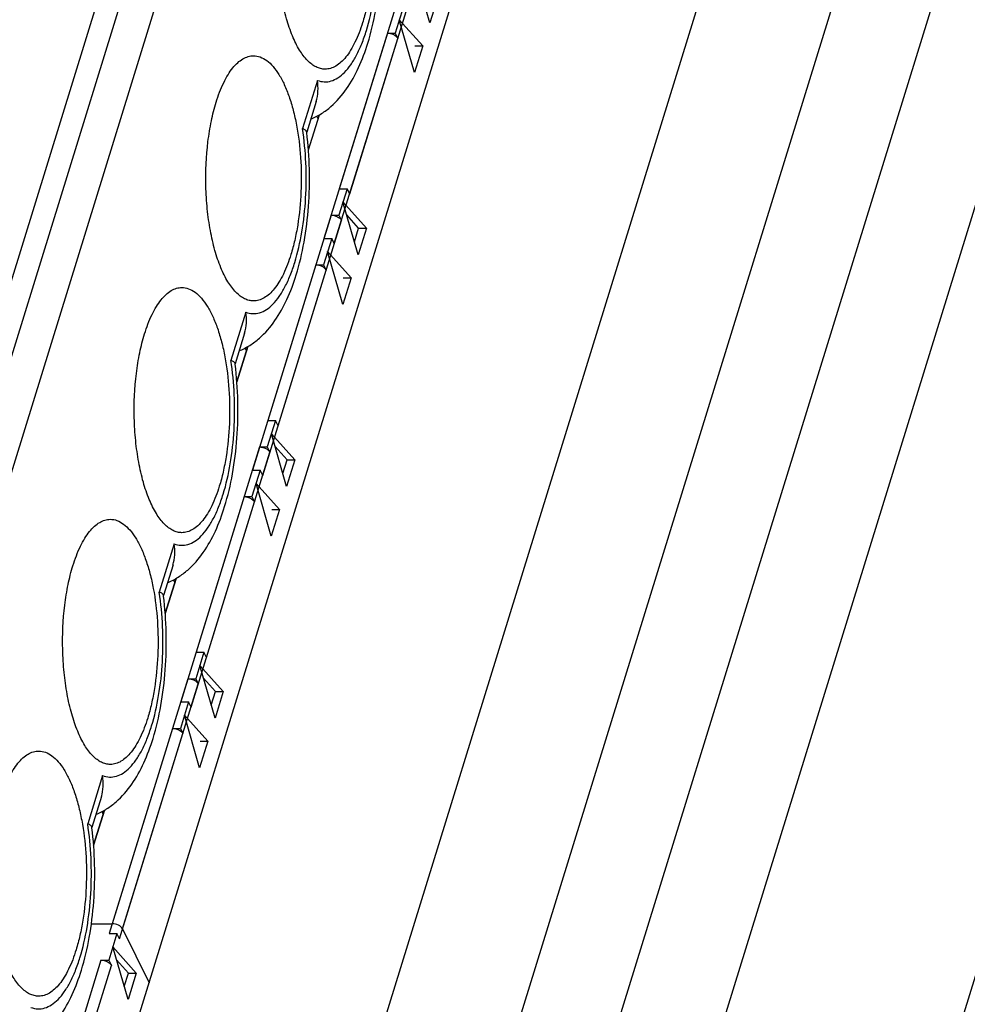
# Model space of a CAD drawing. Header units: millimetres. Extents: x 0 to 594, y 1 to 420.
# Tile 41 of 214: x 273.66 to 277.02, y 87.86 to 91.36. Entities that reach past the tile are written whole.
import ezdxf

# ---------------------------------------------------------------- set-up
doc = ezdxf.new("R2010")
doc.units = ezdxf.units.MM
doc.header["$LTSCALE"] = 32.67
for name, color, linetype in [('61753N-0_DXF_CONTINUOUS_LINE', 7, 'CONTINUOUS'), ('61852N-2_DXF_CONTINUOUS_LINE', 7, 'CONTINUOUS'), ('MC_1_5-15-GFDXF_CONTINUOUS_LINE', 7, 'CONTINUOUS'), ('MC_1_5-18-GFDXF_CONTINUOUS_LINE', 7, 'CONTINUOUS'), ('MC_1_5-7-GF-DXF_CONTINUOUS_LINE', 7, 'CONTINUOUS'), ('U2-PXC_18472DXF_CONTINUOUS_LINE', 7, 'CONTINUOUS')]:
    doc.layers.add(name, color=color, linetype=linetype)

msp = doc.modelspace()

# ---------------------------------------------------------------- linework, layer by layer
at = {"layer": '61753N-0_DXF_CONTINUOUS_LINE', "color": 7, "linetype": 'Continuous'}
msp.add_line((272.5447, 73.3763), (284.9627, 113.5609), dxfattribs=at)
at = {"layer": '61852N-2_DXF_CONTINUOUS_LINE', "color": 9, "linetype": 'Continuous'}
for p, q in [((270.9853, 74.9614), (283.4033, 115.146)), ((271.4297, 74.8521), (283.8477, 115.0368)), ((284.1524, 114.8823), (271.7344, 74.6976)), ((284.4437, 114.6186), (272.0257, 74.4339))]:
    msp.add_line(p, q, dxfattribs=at)
at = {"layer": '61852N-2_DXF_CONTINUOUS_LINE', "color": 7, "linetype": 'Continuous'}
for p, q in [((272.5447, 73.3763), (284.9627, 113.5609)), ((271.1946, 78.4746), (281.4413, 111.6328))]:
    msp.add_line(p, q, dxfattribs=at)
at = {"layer": 'MC_1_5-15-GFDXF_CONTINUOUS_LINE', "color": 7, "linetype": 'Continuous'}
for p, q in [((275.0213, 91.4015), (274.9923, 91.3075)), ((275.0609, 91.1674), (275.0068, 91.3545)), ((275.0068, 91.3545), (275.09, 91.2619)), ((274.9647, 91.3075), (274.9923, 91.3075)), ((274.9923, 91.3075), (275.0014, 91.2889)), ((275.09, 91.2619), (275.0609, 91.1674)), ((275.0624, 91.2619), (275.09, 91.2619)), ((274.6846, 90.8929), (274.7231, 91.0175)), ((274.7187, 91.0033), (274.7142, 91.0124)), ((274.7672, 90.579), (274.7381, 90.485)), ((274.7395, 90.579), (274.7672, 90.579)), ((274.7763, 90.5604), (274.7672, 90.579)), ((274.8067, 90.345), (274.7526, 90.532)), ((274.7526, 90.532), (274.8359, 90.4394)), ((274.7105, 90.485), (274.7381, 90.485)), ((274.7381, 90.485), (274.7473, 90.4664)), ((274.8359, 90.4394), (274.8067, 90.345)), ((274.8082, 90.4394), (274.8359, 90.4394)), ((274.4689, 90.195), (274.4304, 90.0704)), ((274.4645, 90.1808), (274.46, 90.1899)), ((274.513, 89.7565), (274.484, 89.6625)), ((274.4854, 89.7565), (274.513, 89.7565)), ((274.5222, 89.7379), (274.513, 89.7565)), ((274.5525, 89.5225), (274.4985, 89.7095)), ((274.4985, 89.7095), (274.5817, 89.6169)), ((274.4563, 89.6625), (274.484, 89.6625)), ((274.484, 89.6625), (274.4931, 89.6439)), ((274.5817, 89.6169), (274.5525, 89.5225)), ((274.5541, 89.6169), (274.5817, 89.6169)), ((274.1762, 89.2479), (274.2147, 89.3725)), ((274.2103, 89.3583), (274.2059, 89.3674)), ((274.2588, 88.9341), (274.2298, 88.8401)), ((274.2312, 88.9341), (274.2588, 88.9341)), ((274.268, 88.9154), (274.2588, 88.9341)), ((274.2983, 88.7), (274.2443, 88.8871)), ((274.2443, 88.8871), (274.3275, 88.7944)), ((274.2022, 88.8401), (274.2298, 88.8401)), ((274.2298, 88.8401), (274.2389, 88.8214)), ((274.3275, 88.7944), (274.2983, 88.7)), ((274.2999, 88.7944), (274.3275, 88.7944)), ((273.922, 88.4254), (273.9606, 88.5501)), ((273.9562, 88.5358), (273.9517, 88.5449)), ((274.0047, 88.1116), (273.9756, 88.0176)), ((273.977, 88.1116), (274.0047, 88.1116)), ((274.0138, 88.0929), (274.0047, 88.1116)), ((274.0442, 87.8775), (273.9901, 88.0646)), ((273.9901, 88.0646), (274.0734, 87.9719)), ((273.948, 88.0176), (273.9756, 88.0176)), ((273.9756, 88.0176), (273.9848, 87.9989)), ((274.0457, 87.9719), (274.0032, 88.0192)), ((274.0308, 87.9237), (274.0457, 87.9719)), ((274.0734, 87.9719), (274.0442, 87.8775)), ((274.0457, 87.9719), (274.0734, 87.9719))]:
    msp.add_line(p, q, dxfattribs=at)
at = {"layer": 'MC_1_5-15-GFDXF_CONTINUOUS_LINE', "color": 9, "linetype": 'Continuous'}
for p, q in [((274.9647, 91.3075), (274.7395, 90.579)), ((274.7763, 90.5604), (275.0014, 91.2889)), ((274.7105, 90.485), (274.4854, 89.7565)), ((274.5222, 89.7379), (274.7473, 90.4664)), ((274.4563, 89.6625), (274.2312, 88.9341)), ((274.268, 88.9154), (274.4931, 89.6439)), ((274.2022, 88.8401), (273.977, 88.1116)), ((274.0138, 88.0929), (274.2389, 88.8214)), ((273.948, 88.0176), (273.7229, 87.2891)), ((273.7596, 87.2704), (273.9848, 87.9989))]:
    msp.add_line(p, q, dxfattribs=at)
at = {"layer": 'MC_1_5-15-GFDXF_CONTINUOUS_LINE', "color": 7, "linetype": 'Continuous'}
for points in [[(274.9647, 91.3075), (274.9684, 91.3075), (274.9822, 91.3057), (274.9969, 91.2981), (275.0014, 91.2889)], [(274.7105, 90.485), (274.7143, 90.485), (274.728, 90.4832), (274.7428, 90.4756), (274.7473, 90.4664)], [(274.4563, 89.6625), (274.4601, 89.6625), (274.4739, 89.6607), (274.4886, 89.6531), (274.4931, 89.6439)], [(274.2022, 88.8401), (274.2059, 88.8401), (274.2197, 88.8382), (274.2344, 88.8306), (274.2389, 88.8214)], [(273.948, 88.0176), (273.9518, 88.0176), (273.9655, 88.0157), (273.9802, 88.0081), (273.9848, 87.9989)]]:
    msp.add_open_spline(points, degree=3, knots=[0, 0, 0, 0, 0.26931, 1, 1, 1, 1], dxfattribs=at)
at = {"layer": 'MC_1_5-18-GFDXF_CONTINUOUS_LINE', "color": 7, "linetype": 'Continuous'}
for p, q in [((275.0213, 91.4015), (274.9923, 91.3075)), ((275.0609, 91.1674), (275.0068, 91.3545)), ((275.0068, 91.3545), (275.09, 91.2619)), ((274.9647, 91.3075), (274.9923, 91.3075)), ((274.9923, 91.3075), (275.0014, 91.2889)), ((275.0624, 91.2619), (275.09, 91.2619)), ((274.6846, 90.8929), (274.7231, 91.0175)), ((274.7187, 91.0033), (274.7142, 91.0124)), ((274.7672, 90.579), (274.7381, 90.485)), ((274.7395, 90.579), (274.7672, 90.579)), ((274.7763, 90.5604), (274.7672, 90.579)), ((274.8067, 90.345), (274.7526, 90.532)), ((274.7526, 90.532), (274.8359, 90.4394)), ((274.7105, 90.485), (274.7381, 90.485)), ((274.7381, 90.485), (274.7473, 90.4664)), ((274.8082, 90.4394), (274.8359, 90.4394)), ((274.4304, 90.0704), (274.4689, 90.195)), ((274.4645, 90.1808), (274.46, 90.1899)), ((274.513, 89.7565), (274.484, 89.6625)), ((274.4854, 89.7565), (274.513, 89.7565)), ((274.5222, 89.7379), (274.513, 89.7565)), ((274.5525, 89.5225), (274.4985, 89.7095)), ((274.4985, 89.7095), (274.5817, 89.6169)), ((274.4563, 89.6625), (274.484, 89.6625)), ((274.484, 89.6625), (274.4931, 89.6439)), ((274.5541, 89.6169), (274.5817, 89.6169)), ((274.2147, 89.3725), (274.1762, 89.2479)), ((274.2103, 89.3583), (274.2059, 89.3674)), ((274.2588, 88.9341), (274.2298, 88.8401)), ((274.2312, 88.9341), (274.2588, 88.9341)), ((274.268, 88.9154), (274.2588, 88.9341)), ((274.2983, 88.7), (274.2443, 88.8871)), ((274.2443, 88.8871), (274.3275, 88.7944)), ((274.2022, 88.8401), (274.2298, 88.8401)), ((274.2298, 88.8401), (274.2389, 88.8214)), ((274.2999, 88.7944), (274.3275, 88.7944)), ((273.922, 88.4254), (273.9606, 88.5501)), ((273.9562, 88.5358), (273.9517, 88.5449)), ((274.0047, 88.1116), (273.9756, 88.0176)), ((273.977, 88.1116), (274.0047, 88.1116)), ((274.0138, 88.0929), (274.0047, 88.1116)), ((274.0442, 87.8775), (273.9901, 88.0646)), ((273.9901, 88.0646), (274.0734, 87.9719)), ((273.948, 88.0176), (273.9756, 88.0176)), ((273.9756, 88.0176), (273.9848, 87.9989)), ((274.0457, 87.9719), (274.0032, 88.0192)), ((274.0308, 87.9237), (274.0457, 87.9719)), ((274.0457, 87.9719), (274.0734, 87.9719))]:
    msp.add_line(p, q, dxfattribs=at)
at = {"layer": 'MC_1_5-18-GFDXF_CONTINUOUS_LINE', "color": 9, "linetype": 'Continuous'}
for p, q in [((274.9647, 91.3075), (274.7395, 90.579)), ((274.7763, 90.5604), (275.0014, 91.2889)), ((274.7105, 90.485), (274.4854, 89.7565)), ((274.5222, 89.7379), (274.7473, 90.4664)), ((274.4563, 89.6625), (274.2312, 88.9341)), ((274.268, 88.9154), (274.4931, 89.6439)), ((274.2022, 88.8401), (273.977, 88.1116)), ((274.0138, 88.0929), (274.2389, 88.8214)), ((273.948, 88.0176), (273.7229, 87.2891)), ((273.7596, 87.2704), (273.9848, 87.9989))]:
    msp.add_line(p, q, dxfattribs=at)
at = {"layer": 'MC_1_5-18-GFDXF_CONTINUOUS_LINE', "color": 7, "linetype": 'Continuous'}
for points in [[(274.9647, 91.3075), (274.9684, 91.3075), (274.9822, 91.3057), (274.9969, 91.2981), (275.0014, 91.2889)], [(274.7105, 90.485), (274.7143, 90.485), (274.728, 90.4832), (274.7428, 90.4756), (274.7473, 90.4664)], [(274.4563, 89.6625), (274.4601, 89.6625), (274.4739, 89.6607), (274.4886, 89.6531), (274.4931, 89.6439)], [(274.2022, 88.8401), (274.2059, 88.8401), (274.2197, 88.8382), (274.2344, 88.8306), (274.2389, 88.8214)], [(273.948, 88.0176), (273.9518, 88.0176), (273.9655, 88.0157), (273.9802, 88.0081), (273.9848, 87.9989)]]:
    msp.add_open_spline(points, degree=3, knots=[0, 0, 0, 0, 0.26931, 1, 1, 1, 1], dxfattribs=at)
at = {"layer": 'MC_1_5-7-GF-DXF_CONTINUOUS_LINE', "color": 7, "linetype": 'Continuous'}
for p, q in [((275.1153, 91.3437), (275.0613, 91.5308)), ((275.1445, 91.4381), (275.1153, 91.3437)), ((274.6846, 90.8929), (274.7231, 91.0175)), ((274.8216, 90.7553), (274.7926, 90.6613)), ((274.794, 90.7553), (274.8216, 90.7553)), ((274.8308, 90.7366), (274.8216, 90.7553)), ((274.8612, 90.5212), (274.8071, 90.7083)), ((274.8071, 90.7083), (274.8903, 90.6157)), ((274.765, 90.6613), (274.7926, 90.6613)), ((274.7926, 90.6613), (274.8017, 90.6426)), ((274.8627, 90.6157), (274.8202, 90.663)), ((274.8478, 90.5674), (274.8627, 90.6157)), ((274.8903, 90.6157), (274.8612, 90.5212)), ((274.8627, 90.6157), (274.8903, 90.6157)), ((274.4689, 90.195), (274.4304, 90.0704)), ((274.5675, 89.9328), (274.5384, 89.8388)), ((274.5398, 89.9328), (274.5675, 89.9328)), ((274.5766, 89.9141), (274.5675, 89.9328)), ((274.607, 89.6987), (274.5529, 89.8858)), ((274.5529, 89.8858), (274.6362, 89.7932)), ((274.5108, 89.8388), (274.5384, 89.8388)), ((274.5384, 89.8388), (274.5476, 89.8201)), ((274.6085, 89.7932), (274.566, 89.8405)), ((274.5936, 89.7449), (274.6085, 89.7932)), ((274.6362, 89.7932), (274.607, 89.6987)), ((274.6085, 89.7932), (274.6362, 89.7932)), ((274.2147, 89.3725), (274.1762, 89.2479)), ((274.3133, 89.1103), (274.2842, 89.0163)), ((274.2857, 89.1103), (274.3133, 89.1103)), ((274.3224, 89.0917), (274.3133, 89.1103)), ((274.3528, 88.8762), (274.2988, 89.0633)), ((274.2988, 89.0633), (274.382, 88.9707)), ((274.2566, 89.0163), (274.2842, 89.0163)), ((274.2842, 89.0163), (274.2934, 88.9977)), ((274.3544, 88.9707), (274.3119, 89.018)), ((274.3395, 88.9224), (274.3544, 88.9707)), ((274.382, 88.9707), (274.3528, 88.8762)), ((274.3544, 88.9707), (274.382, 88.9707)), ((273.9606, 88.5501), (273.922, 88.4254)), ((273.914, 88.1468), (273.9879, 88.1468)), ((274.0247, 88.1282), (274.1186, 87.9368))]:
    msp.add_line(p, q, dxfattribs=at)
at = {"layer": 'MC_1_5-7-GF-DXF_CONTINUOUS_LINE', "color": 9, "linetype": 'Continuous'}
for p, q in [((275.0191, 91.4838), (274.794, 90.7553)), ((274.8308, 90.7366), (275.0559, 91.4651)), ((274.765, 90.6613), (274.5398, 89.9328)), ((274.5766, 89.9141), (274.8017, 90.6426)), ((274.5108, 89.8388), (274.2857, 89.1103)), ((274.3224, 89.0917), (274.5476, 89.8201)), ((274.2566, 89.0163), (273.9879, 88.1468)), ((274.0247, 88.1282), (274.2934, 88.9977))]:
    msp.add_line(p, q, dxfattribs=at)
at = {"layer": 'MC_1_5-7-GF-DXF_CONTINUOUS_LINE', "color": 7, "linetype": 'Continuous'}
for points, knots in [([(274.765, 90.6613), (274.7726, 90.6613), (274.7866, 90.6577), (274.7989, 90.6485), (274.8017, 90.6426)], [0, 0, 0, 0, 0.538018, 1, 1, 1, 1]), ([(274.5108, 89.8388), (274.5184, 89.8388), (274.5325, 89.8352), (274.5447, 89.826), (274.5476, 89.8201)], [0, 0, 0, 0, 0.538018, 1, 1, 1, 1]), ([(274.2566, 89.0163), (274.2642, 89.0163), (274.2783, 89.0128), (274.2905, 89.0035), (274.2934, 88.9977)], [0, 0, 0, 0, 0.538018, 1, 1, 1, 1]), ([(274.0247, 88.1282), (274.0218, 88.134), (274.0096, 88.1433), (273.9955, 88.1468), (273.9879, 88.1468)], [0, 0, 0, 0, 0.461982, 1, 1, 1, 1])]:
    msp.add_open_spline(points, degree=3, knots=knots, dxfattribs=at)
at = {"layer": 'U2-PXC_18472DXF_CONTINUOUS_LINE', "color": 7, "linetype": 'Continuous'}
for p, q in [((270.7825, 81.2148), (275.372, 96.0666)), ((274.7121, 91.0652), (274.6784, 90.9561)), ((274.6784, 90.9561), (274.6782, 90.9572)), ((274.6785, 90.9547), (274.6784, 90.9561)), ((274.4579, 90.2428), (274.4242, 90.1336)), ((274.4242, 90.1336), (274.4241, 90.1347)), ((274.4244, 90.1322), (274.4242, 90.1336)), ((274.2038, 89.4203), (274.17, 89.3111)), ((274.17, 89.3111), (274.1699, 89.3122)), ((274.1702, 89.3097), (274.17, 89.3111)), ((273.9496, 88.5978), (273.9158, 88.4886)), ((273.9159, 88.4886), (273.9157, 88.4897)), ((273.916, 88.4872), (273.9159, 88.4886))]:
    msp.add_line(p, q, dxfattribs=at)
at = {"layer": 'U2-PXC_18472DXF_CONTINUOUS_LINE', "color": 9, "linetype": 'Continuous'}
for p, q in [((275.4549, 96.0666), (270.8654, 81.2148)), ((270.9757, 81.1588), (275.5653, 96.0107)), ((274.7163, 91.1398), (274.6634, 90.9686)), ((274.4621, 90.3173), (274.4092, 90.1461)), ((274.208, 89.4948), (274.155, 89.3236)), ((273.9538, 88.6723), (273.9009, 88.5011))]:
    msp.add_line(p, q, dxfattribs=at)
at = {"layer": 'U2-PXC_18472DXF_CONTINUOUS_LINE', "color": 7, "linetype": 'Continuous'}
for points, knots in [([(274.7436, 92.0496), (274.7517, 92.0496), (274.7686, 92.0464), (274.7923, 92.0328), (274.8146, 92.0112), (274.8354, 91.9821), (274.8543, 91.9461), (274.871, 91.9036), (274.8854, 91.8557), (274.9013, 91.7837), (274.9129, 91.6867), (274.9143, 91.5677), (274.9048, 91.4695), (274.8907, 91.3955), (274.8815, 91.3608), (274.8764, 91.3442)], [0, 0, 0, 0, 0.031166, 0.065444, 0.105039, 0.151052, 0.203809, 0.263057, 0.328218, 0.398418, 0.549619, 0.707113, 0.860523, 0.932642, 1, 1, 1, 1]), ([(274.8953, 91.272), (274.9071, 91.3101), (274.9258, 91.3907), (274.941, 91.5164), (274.9442, 91.6466), (274.938, 91.734), (274.9327, 91.7771)], [0, 0, 0, 0, 0.234774, 0.485587, 0.744061, 1, 1, 1, 1]), ([(274.7438, 91.1796), (274.7384, 91.1796), (274.7274, 91.181), (274.7113, 91.187), (274.6957, 91.1968), (274.6745, 91.2158), (274.65, 91.2492), (274.6255, 91.2996), (274.6049, 91.3609), (274.5891, 91.4309), (274.5785, 91.5072), (274.5753, 91.5601), (274.5747, 91.5871)], [0, 0, 0, 0, 0.034156, 0.069928, 0.108692, 0.151448, 0.250915, 0.370318, 0.50841, 0.662205, 0.827654, 1, 1, 1, 1]), ([(274.8764, 91.3442), (274.8691, 91.3206), (274.8566, 91.2872), (274.8351, 91.2473), (274.8186, 91.2234), (274.8011, 91.2043), (274.7826, 91.1903), (274.7635, 91.1816), (274.7502, 91.1796), (274.7438, 91.1796)], [0, 0, 0, 0, 0.331598, 0.476266, 0.605792, 0.720715, 0.822519, 0.914129, 1, 1, 1, 1]), ([(274.6927, 91.0022), (274.7058, 91.0076), (274.7311, 91.0208), (274.7761, 91.0547), (274.8228, 91.1089), (274.8653, 91.1861), (274.8861, 91.2424), (274.8953, 91.272)], [0, 0, 0, 0, 0.122909, 0.243919, 0.48409, 0.732996, 1, 1, 1, 1]), ([(274.3568, 91.0625), (274.3641, 91.0862), (274.3766, 91.1196), (274.3981, 91.1594), (274.4147, 91.1833), (274.4322, 91.2024), (274.4506, 91.2164), (274.4698, 91.2251), (274.4831, 91.2271), (274.4895, 91.2271)], [0, 0, 0, 0, 0.331598, 0.476266, 0.605792, 0.720715, 0.822519, 0.914129, 1, 1, 1, 1]), ([(274.4895, 91.2271), (274.4975, 91.2271), (274.5144, 91.2239), (274.5382, 91.2103), (274.5605, 91.1887), (274.5812, 91.1596), (274.6001, 91.1236), (274.6169, 91.0812), (274.6312, 91.0332), (274.6471, 90.9612), (274.6587, 90.8642), (274.6601, 90.7452), (274.6507, 90.647), (274.6365, 90.573), (274.6273, 90.5383), (274.6222, 90.5217)], [0, 0, 0, 0, 0.031166, 0.065444, 0.105039, 0.151052, 0.203809, 0.263057, 0.328218, 0.398418, 0.549619, 0.707113, 0.860523, 0.932642, 1, 1, 1, 1]), ([(274.7119, 91.0646), (274.7155, 91.0764), (274.7198, 91.1016), (274.7183, 91.1271), (274.7163, 91.1398)], [0, 0, 0, 0, 0.489281, 1, 1, 1, 1]), ([(274.3205, 90.7646), (274.3192, 90.8172), (274.3226, 90.895), (274.3385, 90.9942), (274.3501, 91.0406), (274.3568, 91.0625)], [0, 0, 0, 0, 0.523867, 0.771519, 1, 1, 1, 1]), ([(274.6782, 90.9572), (274.6779, 90.9596), (274.6746, 90.963), (274.6692, 90.9662), (274.6654, 90.9678), (274.6634, 90.9686)], [0, 0, 0, 0, 0.375225, 0.65402, 1, 1, 1, 1]), ([(274.6411, 90.4495), (274.6529, 90.4876), (274.6717, 90.5682), (274.6869, 90.6939), (274.69, 90.8241), (274.6838, 90.9115), (274.6785, 90.9547)], [0, 0, 0, 0, 0.234774, 0.485587, 0.744061, 1, 1, 1, 1]), ([(274.4896, 90.3571), (274.4843, 90.3571), (274.4733, 90.3585), (274.4572, 90.3645), (274.4415, 90.3743), (274.4203, 90.3933), (274.3959, 90.4267), (274.3713, 90.4771), (274.3508, 90.5384), (274.3349, 90.6084), (274.3244, 90.6847), (274.3212, 90.7376), (274.3205, 90.7646)], [0, 0, 0, 0, 0.034156, 0.069928, 0.108692, 0.151448, 0.250915, 0.370318, 0.50841, 0.662205, 0.827654, 1, 1, 1, 1]), ([(274.6222, 90.5217), (274.6149, 90.4981), (274.6024, 90.4647), (274.581, 90.4248), (274.5644, 90.4009), (274.5469, 90.3818), (274.5285, 90.3678), (274.5093, 90.3592), (274.496, 90.3571), (274.4896, 90.3571)], [0, 0, 0, 0, 0.331598, 0.476266, 0.605792, 0.720715, 0.822519, 0.914129, 1, 1, 1, 1]), ([(274.4385, 90.1797), (274.4517, 90.1851), (274.4769, 90.1983), (274.5219, 90.2322), (274.5686, 90.2864), (274.6111, 90.3636), (274.632, 90.4199), (274.6411, 90.4495)], [0, 0, 0, 0, 0.122909, 0.243919, 0.48409, 0.732996, 1, 1, 1, 1]), ([(274.1027, 90.24), (274.11, 90.2637), (274.1225, 90.2971), (274.1439, 90.3369), (274.1605, 90.3608), (274.178, 90.3799), (274.1964, 90.3939), (274.2156, 90.4026), (274.2289, 90.4046), (274.2353, 90.4046)], [0, 0, 0, 0, 0.331598, 0.476266, 0.605792, 0.720715, 0.822519, 0.914129, 1, 1, 1, 1]), ([(274.2353, 90.4046), (274.2433, 90.4046), (274.2603, 90.4014), (274.284, 90.3878), (274.3063, 90.3662), (274.327, 90.3371), (274.3459, 90.3011), (274.3627, 90.2587), (274.377, 90.2107), (274.3929, 90.1387), (274.4046, 90.0417), (274.4059, 89.9227), (274.3965, 89.8245), (274.3823, 89.7505), (274.3732, 89.7158), (274.3681, 89.6992)], [0, 0, 0, 0, 0.031166, 0.065444, 0.105039, 0.151052, 0.203809, 0.263057, 0.328218, 0.398418, 0.549619, 0.707113, 0.860523, 0.932642, 1, 1, 1, 1]), ([(274.4577, 90.2421), (274.4614, 90.2539), (274.4656, 90.2791), (274.4641, 90.3046), (274.4621, 90.3173)], [0, 0, 0, 0, 0.489281, 1, 1, 1, 1]), ([(274.0663, 89.9421), (274.065, 89.9947), (274.0684, 90.0725), (274.0843, 90.1717), (274.0959, 90.2181), (274.1027, 90.24)], [0, 0, 0, 0, 0.523867, 0.771519, 1, 1, 1, 1]), ([(274.3869, 89.627), (274.3987, 89.6651), (274.4175, 89.7457), (274.4327, 89.8714), (274.4358, 90.0016), (274.4297, 90.089), (274.4244, 90.1322)], [0, 0, 0, 0, 0.234774, 0.485587, 0.744061, 1, 1, 1, 1]), ([(274.4241, 90.1347), (274.4238, 90.1371), (274.4204, 90.1405), (274.415, 90.1437), (274.4113, 90.1453), (274.4092, 90.1461)], [0, 0, 0, 0, 0.375225, 0.65402, 1, 1, 1, 1]), ([(274.2354, 89.5346), (274.2301, 89.5346), (274.2191, 89.536), (274.203, 89.542), (274.1873, 89.5518), (274.1661, 89.5708), (274.1417, 89.6042), (274.1171, 89.6546), (274.0966, 89.7159), (274.0807, 89.7859), (274.0702, 89.8622), (274.067, 89.9151), (274.0663, 89.9421)], [0, 0, 0, 0, 0.034156, 0.069928, 0.108692, 0.151448, 0.250915, 0.370318, 0.50841, 0.662205, 0.827654, 1, 1, 1, 1]), ([(274.3681, 89.6992), (274.3608, 89.6756), (274.3483, 89.6422), (274.3268, 89.6024), (274.3102, 89.5784), (274.2927, 89.5593), (274.2743, 89.5453), (274.2551, 89.5367), (274.2418, 89.5346), (274.2354, 89.5346)], [0, 0, 0, 0, 0.331598, 0.476266, 0.605792, 0.720715, 0.822519, 0.914129, 1, 1, 1, 1]), ([(274.1843, 89.3572), (274.1975, 89.3626), (274.2227, 89.3758), (274.2677, 89.4097), (274.3144, 89.464), (274.3569, 89.5411), (274.3778, 89.5974), (274.3869, 89.627)], [0, 0, 0, 0, 0.122909, 0.243919, 0.48409, 0.732996, 1, 1, 1, 1]), ([(273.8485, 89.4175), (273.8558, 89.4412), (273.8683, 89.4746), (273.8898, 89.5144), (273.9063, 89.5384), (273.9239, 89.5574), (273.9423, 89.5715), (273.9614, 89.5801), (273.9747, 89.5821), (273.9811, 89.5821)], [0, 0, 0, 0, 0.331598, 0.476266, 0.605792, 0.720715, 0.822519, 0.914129, 1, 1, 1, 1]), ([(273.9811, 89.5821), (273.9891, 89.5821), (274.0061, 89.5789), (274.0298, 89.5653), (274.0521, 89.5437), (274.0729, 89.5146), (274.0917, 89.4786), (274.1085, 89.4362), (274.1229, 89.3882), (274.1388, 89.3162), (274.1504, 89.2192), (274.1518, 89.1003), (274.1423, 89.002), (274.1282, 88.928), (274.119, 88.8933), (274.1139, 88.8767)], [0, 0, 0, 0, 0.031166, 0.065444, 0.105039, 0.151052, 0.203809, 0.263057, 0.328218, 0.398418, 0.549619, 0.707113, 0.860523, 0.932642, 1, 1, 1, 1]), ([(274.2035, 89.4196), (274.2072, 89.4314), (274.2114, 89.4566), (274.2099, 89.4821), (274.208, 89.4948)], [0, 0, 0, 0, 0.489281, 1, 1, 1, 1]), ([(273.8121, 89.1196), (273.8109, 89.1722), (273.8143, 89.25), (273.8301, 89.3492), (273.8417, 89.3956), (273.8485, 89.4175)], [0, 0, 0, 0, 0.523867, 0.771519, 1, 1, 1, 1]), ([(274.1699, 89.3122), (274.1696, 89.3146), (274.1663, 89.318), (274.1608, 89.3212), (274.1571, 89.3228), (274.155, 89.3236)], [0, 0, 0, 0, 0.375225, 0.65402, 1, 1, 1, 1]), ([(274.1328, 88.8045), (274.1446, 88.8426), (274.1633, 88.9232), (274.1785, 89.0489), (274.1817, 89.1791), (274.1755, 89.2665), (274.1702, 89.3097)], [0, 0, 0, 0, 0.234774, 0.485587, 0.744061, 1, 1, 1, 1]), ([(273.9813, 88.7122), (273.9759, 88.7121), (273.9649, 88.7135), (273.9488, 88.7195), (273.9332, 88.7293), (273.9119, 88.7483), (273.8875, 88.7817), (273.863, 88.8321), (273.8424, 88.8934), (273.8266, 88.9634), (273.816, 89.0398), (273.8128, 89.0926), (273.8121, 89.1196)], [0, 0, 0, 0, 0.034156, 0.069928, 0.108692, 0.151448, 0.250915, 0.370318, 0.50841, 0.662205, 0.827654, 1, 1, 1, 1]), ([(274.1139, 88.8767), (274.1066, 88.8531), (274.0941, 88.8197), (274.0726, 88.7799), (274.0561, 88.7559), (274.0385, 88.7369), (274.0201, 88.7228), (274.001, 88.7142), (273.9877, 88.7122), (273.9813, 88.7122)], [0, 0, 0, 0, 0.331598, 0.476266, 0.605792, 0.720715, 0.822519, 0.914129, 1, 1, 1, 1]), ([(273.9302, 88.5347), (273.9433, 88.5401), (273.9685, 88.5533), (274.0135, 88.5872), (274.0603, 88.6415), (274.1028, 88.7186), (274.1236, 88.7749), (274.1328, 88.8045)], [0, 0, 0, 0, 0.122909, 0.243919, 0.48409, 0.732996, 1, 1, 1, 1]), ([(273.5943, 88.5951), (273.6016, 88.6187), (273.6141, 88.6521), (273.6356, 88.6919), (273.6522, 88.7159), (273.6697, 88.735), (273.6881, 88.749), (273.7073, 88.7576), (273.7206, 88.7596), (273.727, 88.7597)], [0, 0, 0, 0, 0.331598, 0.476266, 0.605792, 0.720715, 0.822519, 0.914129, 1, 1, 1, 1]), ([(273.727, 88.7597), (273.735, 88.7597), (273.7519, 88.7564), (273.7757, 88.7428), (273.798, 88.7212), (273.8187, 88.6922), (273.8376, 88.6561), (273.8544, 88.6137), (273.8687, 88.5657), (273.8846, 88.4937), (273.8962, 88.3967), (273.8976, 88.2778), (273.8882, 88.1795), (273.874, 88.1055), (273.8648, 88.0708), (273.8597, 88.0543)], [0, 0, 0, 0, 0.031166, 0.065444, 0.105039, 0.151052, 0.203809, 0.263057, 0.328218, 0.398418, 0.549619, 0.707113, 0.860523, 0.932642, 1, 1, 1, 1]), ([(273.9494, 88.5971), (273.953, 88.6089), (273.9572, 88.6341), (273.9557, 88.6596), (273.9538, 88.6723)], [0, 0, 0, 0, 0.489281, 1, 1, 1, 1]), ([(273.8786, 87.982), (273.8904, 88.0201), (273.9092, 88.1007), (273.9244, 88.2264), (273.9275, 88.3566), (273.9213, 88.444), (273.916, 88.4872)], [0, 0, 0, 0, 0.234774, 0.485587, 0.744061, 1, 1, 1, 1]), ([(273.9157, 88.4897), (273.9154, 88.4921), (273.9121, 88.4955), (273.9067, 88.4987), (273.9029, 88.5003), (273.9009, 88.5011)], [0, 0, 0, 0, 0.375225, 0.65402, 1, 1, 1, 1]), ([(273.7271, 87.8897), (273.7217, 87.8897), (273.7107, 87.891), (273.6947, 87.897), (273.679, 87.9068), (273.6578, 87.9258), (273.6333, 87.9592), (273.6088, 88.0097), (273.5882, 88.0709), (273.5724, 88.1409), (273.5619, 88.2173), (273.5586, 88.2701), (273.558, 88.2971)], [0, 0, 0, 0, 0.034156, 0.069928, 0.108692, 0.151448, 0.250915, 0.370318, 0.50841, 0.662205, 0.827654, 1, 1, 1, 1]), ([(273.8597, 88.0543), (273.8524, 88.0306), (273.8399, 87.9972), (273.8185, 87.9574), (273.8019, 87.9335), (273.7844, 87.9144), (273.766, 87.9004), (273.7468, 87.8917), (273.7335, 87.8897), (273.7271, 87.8897)], [0, 0, 0, 0, 0.331598, 0.476266, 0.605792, 0.720715, 0.822519, 0.914129, 1, 1, 1, 1]), ([(273.676, 87.7122), (273.6892, 87.7176), (273.7144, 87.7308), (273.7594, 87.7647), (273.8061, 87.819), (273.8486, 87.8961), (273.8695, 87.9524), (273.8786, 87.982)], [0, 0, 0, 0, 0.122909, 0.243919, 0.48409, 0.732996, 1, 1, 1, 1])]:
    msp.add_open_spline(points, degree=3, knots=knots, dxfattribs=at)
at = {"layer": 'U2-PXC_18472DXF_CONTINUOUS_LINE', "color": 9, "linetype": 'Continuous'}
for points, knots in [([(274.8901, 91.3163), (274.901, 91.3514), (274.918, 91.427), (274.9308, 91.5455), (274.9315, 91.6685), (274.9237, 91.7508), (274.9175, 91.7911)], [0, 0, 0, 0, 0.230409, 0.483495, 0.745052, 1, 1, 1, 1]), ([(274.7163, 91.1398), (274.724, 91.1369), (274.7405, 91.1333), (274.7661, 91.1366), (274.7908, 91.1487), (274.8142, 91.1686), (274.8362, 91.1959), (274.8565, 91.2302), (274.8749, 91.2709), (274.8853, 91.3006), (274.8901, 91.3163)], [0, 0, 0, 0, 0.09053, 0.180175, 0.276832, 0.386627, 0.513142, 0.65782, 0.820647, 1, 1, 1, 1]), ([(274.636, 90.4938), (274.6468, 90.5289), (274.6638, 90.6045), (274.6766, 90.723), (274.6774, 90.846), (274.6696, 90.9283), (274.6634, 90.9686)], [0, 0, 0, 0, 0.230409, 0.483495, 0.745052, 1, 1, 1, 1]), ([(274.4621, 90.3173), (274.4699, 90.3144), (274.4863, 90.3108), (274.512, 90.3141), (274.5367, 90.3262), (274.5601, 90.3461), (274.582, 90.3735), (274.6024, 90.4077), (274.6208, 90.4484), (274.6311, 90.4781), (274.636, 90.4938)], [0, 0, 0, 0, 0.09053, 0.180175, 0.276832, 0.386627, 0.513142, 0.65782, 0.820647, 1, 1, 1, 1]), ([(274.3818, 89.6713), (274.3927, 89.7064), (274.4096, 89.782), (274.4224, 89.9005), (274.4232, 90.0236), (274.4154, 90.1058), (274.4092, 90.1461)], [0, 0, 0, 0, 0.230409, 0.483495, 0.745052, 1, 1, 1, 1]), ([(274.208, 89.4948), (274.2157, 89.4919), (274.2322, 89.4883), (274.2578, 89.4916), (274.2825, 89.5037), (274.3059, 89.5236), (274.3279, 89.551), (274.3482, 89.5852), (274.3666, 89.6259), (274.3769, 89.6556), (274.3818, 89.6713)], [0, 0, 0, 0, 0.09053, 0.180175, 0.276832, 0.386627, 0.513142, 0.65782, 0.820647, 1, 1, 1, 1]), ([(274.1276, 88.8488), (274.1385, 88.8839), (274.1555, 88.9595), (274.1683, 89.078), (274.169, 89.2011), (274.1612, 89.2833), (274.155, 89.3236)], [0, 0, 0, 0, 0.230409, 0.483495, 0.745052, 1, 1, 1, 1]), ([(273.9538, 88.6723), (273.9615, 88.6694), (273.978, 88.6658), (274.0036, 88.6691), (274.0283, 88.6812), (274.0517, 88.7011), (274.0737, 88.7285), (274.094, 88.7627), (274.1124, 88.8034), (274.1228, 88.8331), (274.1276, 88.8488)], [0, 0, 0, 0, 0.09053, 0.180175, 0.276832, 0.386627, 0.513142, 0.65782, 0.820647, 1, 1, 1, 1]), ([(273.8734, 88.0263), (273.8843, 88.0614), (273.9013, 88.137), (273.9141, 88.2555), (273.9148, 88.3786), (273.9071, 88.4609), (273.9009, 88.5011)], [0, 0, 0, 0, 0.230409, 0.483495, 0.745052, 1, 1, 1, 1]), ([(273.6996, 87.8498), (273.7074, 87.8469), (273.7238, 87.8433), (273.7494, 87.8467), (273.7742, 87.8587), (273.7976, 87.8787), (273.8195, 87.906), (273.8399, 87.9403), (273.8583, 87.981), (273.8686, 88.0106), (273.8734, 88.0263)], [0, 0, 0, 0, 0.09053, 0.180175, 0.276832, 0.386627, 0.513142, 0.65782, 0.820647, 1, 1, 1, 1])]:
    msp.add_open_spline(points, degree=3, knots=knots, dxfattribs=at)

doc.saveas('drawing.dxf')
